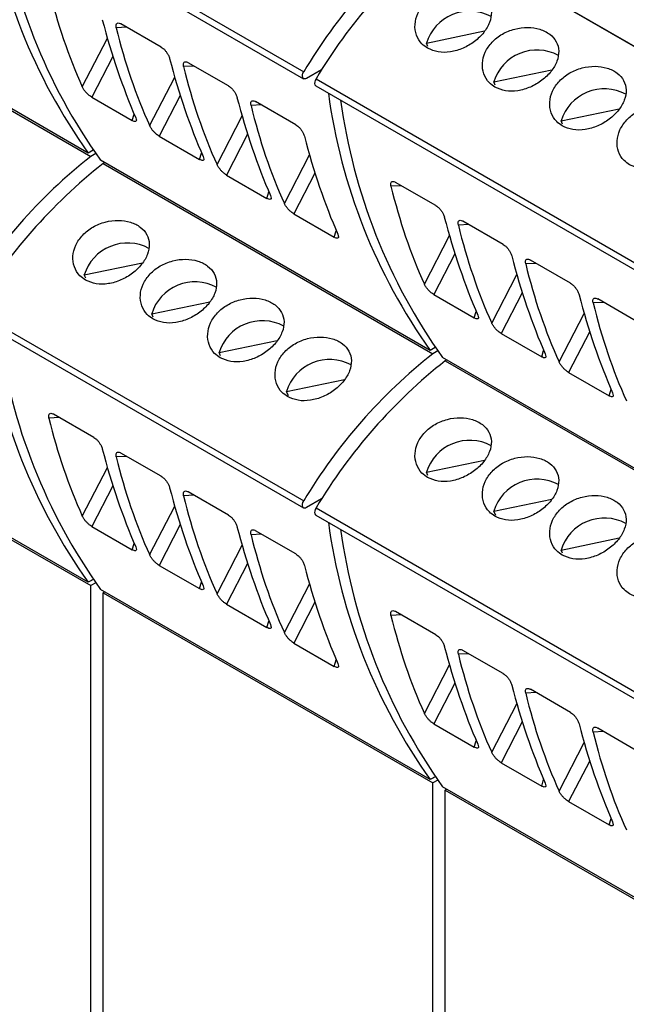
# Model space of a CAD drawing. Header units: millimetres. Extents: x 6 to 415, y 5 to 292.
# Tile 35 of 61: x 361.38 to 367.49, y 85.63 to 95.56. Entities that reach past the tile are written whole.
import ezdxf

# ---------------------------------------------------------------- set-up
doc = ezdxf.new("R2010")
doc.units = ezdxf.units.MM

msp = doc.modelspace()

# ---------------------------------------------------------------- linework, layer by layer
at = {"color": 7, "linetype": 'Continuous', "lineweight": 25}
for p, q in [((360.915, 96.9531), (364.2384, 95.0345)), ((360.9137, 96.8816), (364.2371, 94.9631)), ((365.6212, 96.413), (368.9446, 94.4944)), ((365.7061, 96.3665), (368.9446, 94.497)), ((362.0667, 94.2136), (358.7433, 96.1322)), ((358.7693, 96.0982), (362.0928, 94.1797)), ((362.802, 95.2824), (362.3961, 95.5167)), ((365.4743, 95.3226), (366.0607, 95.4448)), ((365.4893, 95.2897), (365.4743, 95.3226)), ((363.4808, 94.8906), (363.0749, 95.1249)), ((364.4182, 95.0533), (364.2671, 94.966)), ((366.1531, 94.9308), (366.7396, 95.0529)), ((364.3621, 94.9631), (367.6855, 93.0445)), ((366.1682, 94.8978), (366.1531, 94.9308)), ((364.3609, 94.8916), (367.6843, 92.9731)), ((362.103, 94.776), (362.5102, 94.5409)), ((364.1597, 94.4987), (363.7538, 94.733)), ((366.8319, 94.5389), (367.4184, 94.661)), ((366.847, 94.5059), (366.8319, 94.5389)), ((362.7819, 94.3841), (363.1891, 94.149)), ((362.1167, 94.2425), (362.0667, 94.2136)), ((362.0928, 94.2287), (362.0927, 94.2287)), ((362.1167, 94.2425), (362.0928, 94.2287)), ((362.0928, 94.2287), (362.0928, 94.2287)), ((362.1417, 94.2079), (362.0928, 94.1797)), ((365.5139, 92.2237), (362.1905, 94.1422)), ((362.2329, 94.1177), (362.2165, 94.1082)), ((362.2165, 94.1082), (365.5399, 92.1897)), ((363.4607, 93.9922), (363.8679, 93.7572)), ((365.5703, 93.6843), (365.1644, 93.9186)), ((364.1395, 93.6004), (364.5467, 93.3653)), ((366.2492, 93.2924), (365.8433, 93.5267)), ((366.928, 92.9006), (366.5221, 93.1349)), ((362.0271, 92.985), (362.6136, 93.1071)), ((362.0422, 92.952), (362.0271, 92.985)), ((365.5502, 92.786), (365.9574, 92.5509)), ((367.6068, 92.5087), (367.2009, 92.743)), ((362.7059, 92.5931), (363.2924, 92.7153)), ((360.9137, 92.554), (364.2371, 90.6354)), ((360.915, 92.6254), (364.2384, 90.7068)), ((362.721, 92.5601), (362.7059, 92.5931)), ((366.229, 92.3941), (366.6362, 92.1591)), ((363.3848, 92.2012), (363.9712, 92.3234)), ((365.5639, 92.2525), (365.5139, 92.2237)), ((365.5639, 92.2525), (365.5399, 92.2387)), ((365.5399, 92.2387), (365.5399, 92.2387)), ((365.5399, 92.2387), (365.5399, 92.2387)), ((363.3998, 92.1682), (363.3848, 92.2012)), ((365.5888, 92.2179), (365.5399, 92.1897)), ((368.961, 90.2337), (365.6376, 92.1522)), ((365.6801, 92.1277), (365.6636, 92.1182)), ((365.6636, 92.1182), (368.987, 90.1997)), ((366.9078, 92.0022), (367.315, 91.7672)), ((364.0636, 91.8093), (364.6501, 91.9315)), ((362.0667, 89.886), (358.7433, 91.8045)), ((358.7693, 91.7706), (362.0928, 89.852)), ((364.0834, 91.766), (364.0636, 91.8093)), ((362.1232, 91.3466), (361.7173, 91.5809)), ((362.802, 90.9548), (362.3961, 91.1891)), ((365.4743, 90.995), (366.0607, 91.1171)), ((365.4893, 90.962), (365.4743, 90.995)), ((363.4808, 90.5629), (363.0749, 90.7972)), ((364.4182, 90.7256), (364.2671, 90.6384)), ((366.1531, 90.6031), (366.7396, 90.7253)), ((364.3609, 90.564), (367.6843, 88.6454)), ((364.3621, 90.6354), (367.6855, 88.7168)), ((366.1729, 90.5598), (366.1531, 90.6031)), ((362.103, 90.4483), (362.5102, 90.2133)), ((364.1597, 90.171), (363.7538, 90.4053)), ((366.8319, 90.2112), (367.4184, 90.3334)), ((366.847, 90.1782), (366.8319, 90.2112)), ((362.7819, 90.0565), (363.1891, 89.8214)), ((362.1167, 89.9148), (362.0667, 89.886)), ((362.0928, 89.901), (362.0927, 89.901)), ((362.1167, 89.9148), (362.0928, 89.901)), ((362.0928, 89.901), (362.0928, 89.901)), ((362.1417, 89.8802), (362.0928, 89.852)), ((362.0928, 82.5521), (362.0928, 89.852)), ((365.5139, 87.896), (362.1905, 89.8145)), ((362.2329, 89.79), (362.2165, 89.7806)), ((362.2165, 89.7806), (365.5399, 87.862)), ((362.2165, 82.4807), (362.2165, 89.7806)), ((363.4607, 89.6646), (363.8679, 89.4295)), ((365.5703, 89.3566), (365.1644, 89.591)), ((364.1395, 89.2727), (364.5467, 89.0376)), ((366.2492, 88.9648), (365.8433, 89.1991)), ((366.928, 88.5729), (366.5221, 88.8072)), ((365.5502, 88.4583), (365.9574, 88.2233)), ((367.6068, 88.181), (367.2009, 88.4153)), ((366.229, 88.0665), (366.6362, 87.8314)), ((365.5639, 87.9248), (365.5139, 87.896)), ((365.5639, 87.9248), (365.5399, 87.911)), ((365.5399, 87.911), (365.5399, 87.911)), ((365.5399, 87.911), (365.5399, 87.911)), ((365.5888, 87.8902), (365.5399, 87.862)), ((365.5399, 80.5621), (365.5399, 87.862)), ((368.961, 85.906), (365.6376, 87.8246)), ((365.6801, 87.8001), (365.6636, 87.7906)), ((365.6636, 87.7906), (368.987, 85.872)), ((365.6636, 80.4907), (365.6636, 87.7906)), ((366.9078, 87.6746), (367.315, 87.4395))]:
    msp.add_line(p, q, dxfattribs=at)
at = {"color": 8, "linetype": 'Continuous', "lineweight": 25}
for p, q in [((362.4558, 95.4823), (362.3493, 95.4771)), ((362.0068, 94.8813), (362.2595, 95.3712)), ((362.3152, 95.1873), (362.103, 94.776)), ((363.1346, 95.0904), (363.0281, 95.0853)), ((362.6856, 94.4894), (362.9383, 94.9794)), ((362.994, 94.7954), (362.7819, 94.3841)), ((363.8135, 94.6985), (363.7069, 94.6934)), ((362.5102, 94.5409), (362.5303, 94.6058)), ((363.3645, 94.0975), (363.6171, 94.5875)), ((363.6728, 94.4035), (363.4607, 93.9922)), ((363.1891, 94.149), (363.2091, 94.214)), ((364.0433, 93.7057), (364.296, 94.1956)), ((364.3516, 94.0117), (364.1395, 93.6004)), ((365.2241, 93.8842), (365.1176, 93.879)), ((363.8679, 93.7572), (363.8879, 93.8221)), ((364.5467, 93.3653), (364.5667, 93.4302)), ((365.903, 93.4923), (365.7964, 93.4871)), ((365.454, 92.8913), (365.7066, 93.3812)), ((365.7623, 93.1973), (365.5502, 92.786)), ((366.5818, 93.1004), (366.4753, 93.0953)), ((366.1328, 92.4994), (366.3855, 92.9894)), ((366.4411, 92.8054), (366.229, 92.3941)), ((367.2606, 92.7085), (367.1541, 92.7034)), ((365.9574, 92.5509), (365.9774, 92.6158)), ((366.8116, 92.1075), (367.0643, 92.5975)), ((367.12, 92.4136), (366.9078, 92.0022)), ((366.6362, 92.1591), (366.6562, 92.224)), ((367.315, 91.7672), (367.3351, 91.8321)), ((361.777, 91.5465), (361.6705, 91.5413)), ((362.4558, 91.1546), (362.3493, 91.1495)), ((362.0068, 90.5536), (362.2595, 91.0436)), ((362.3152, 90.8596), (362.103, 90.4483)), ((363.1346, 90.7627), (363.0281, 90.7576)), ((362.6856, 90.1617), (362.9383, 90.6517)), ((362.994, 90.4678), (362.7819, 90.0565)), ((363.8135, 90.3709), (363.7069, 90.3657)), ((362.5102, 90.2133), (362.5303, 90.2782)), ((363.3645, 89.7699), (363.6171, 90.2598)), ((363.6728, 90.0759), (363.4607, 89.6646)), ((363.1891, 89.8214), (363.2091, 89.8863)), ((364.0433, 89.378), (364.296, 89.8679)), ((364.3516, 89.684), (364.1395, 89.2727)), ((365.2241, 89.5565), (365.1176, 89.5513)), ((363.8679, 89.4295), (363.8879, 89.4944)), ((365.903, 89.1646), (365.7964, 89.1595)), ((364.5467, 89.0376), (364.5667, 89.1025)), ((365.454, 88.5636), (365.7066, 89.0536)), ((365.7623, 88.8696), (365.5502, 88.4583)), ((366.5818, 88.7727), (366.4753, 88.7676)), ((366.1328, 88.1717), (366.3855, 88.6617)), ((366.4411, 88.4778), (366.229, 88.0665)), ((367.2606, 88.3809), (367.1541, 88.3757)), ((365.9574, 88.2233), (365.9774, 88.2882)), ((366.8116, 87.7799), (367.0643, 88.2698)), ((367.12, 88.0859), (366.9078, 87.6746)), ((366.6362, 87.8314), (366.6562, 87.8963)), ((367.315, 87.4395), (367.3351, 87.5044))]:
    msp.add_line(p, q, dxfattribs=at)
at = {"color": 7, "linetype": 'Continuous', "lineweight": 25, "flags": 128}
for points in [[(364.2671, 94.966), (364.2546, 94.961), (364.2432, 94.9608), (364.2339, 94.9654), (364.2276, 94.9744), (364.2248, 94.9871), (364.2258, 95.0022), (364.2304, 95.0185), (364.2384, 95.0345)], [(364.3621, 94.9631), (364.3542, 94.9471), (364.3495, 94.9308), (364.3485, 94.9156), (364.3513, 94.903), (364.3576, 94.8939), (364.3609, 94.8916)], [(364.2671, 90.6384), (364.2546, 90.6333), (364.2432, 90.6331), (364.2339, 90.6377), (364.2276, 90.6467), (364.2248, 90.6594), (364.2258, 90.6745), (364.2304, 90.6908), (364.2384, 90.7068)], [(364.3621, 90.6354), (364.3542, 90.6194), (364.3495, 90.6031), (364.3485, 90.588), (364.3513, 90.5753), (364.3576, 90.5663), (364.3609, 90.564)]]:
    msp.add_lwpolyline(points, dxfattribs=at)
at = {"color": 7, "linetype": 'Continuous', "lineweight": 25}
for centre, radius, start, end in [((366.7858, 97.5821), 5.798, 187.66357, 215.51912), ((366.9096, 97.5107), 5.798, 187.66357, 215.51912), ((368.9409, 92.2225), 5.4792, 128.93693, 149.1219), ((369.0647, 92.1511), 5.4792, 128.93693, 149.1219), ((365.9097, 95.1892), 0.4555, 61.70104, 162.96591), ((366.5886, 94.7973), 0.4555, 61.70101, 162.96597), ((370.233, 95.5921), 5.798, 187.66357, 215.51912), ((367.2674, 94.4055), 0.4555, 61.70108, 162.96591), ((370.3567, 95.5207), 5.798, 187.66357, 215.51912), ((365.4656, 89.9067), 5.4438, 128.28535, 149.16685), ((365.5893, 89.8352), 5.4438, 128.28535, 149.16685), ((362.4626, 92.8515), 0.4555, 61.70046, 162.96613), ((363.1414, 92.4597), 0.4555, 61.70046, 162.96611), ((366.7858, 93.2544), 5.798, 187.66355, 215.51912), ((363.8202, 92.0678), 0.4555, 61.70046, 162.96612), ((366.9096, 93.183), 5.798, 187.66355, 215.51912), ((368.9127, 87.9167), 5.4438, 128.28535, 149.16685), ((364.4991, 91.6759), 0.4555, 61.70046, 162.96615), ((369.0365, 87.8452), 5.4438, 128.28535, 149.16685), ((365.9097, 90.8615), 0.4555, 61.70042, 162.96615), ((366.5886, 90.4697), 0.4555, 61.7004, 162.96622), ((370.233, 91.2645), 5.798, 187.66355, 215.51912), ((367.2674, 90.0778), 0.4555, 61.70047, 162.96615), ((370.3567, 91.193), 5.798, 187.66355, 215.51912)]:
    msp.add_arc(centre, radius, start, end, dxfattribs=at)
for centre, major_axis, ratio, start_param, end_param in [((370.2887, 101.7925), (7.0513, 8.5462), 0.618069, 2.707894, 2.846792), ((368.6488, 102.7392), (4.1386, 10.2615), 0.518538, 2.531475, 2.670374), ((370.9675, 101.4006), (7.0513, 8.5462), 0.618069, 2.707894, 2.846792), ((369.3276, 102.3473), (4.1386, 10.2615), 0.518538, 2.531475, 2.670374), ((371.6463, 101.0087), (7.0513, 8.5462), 0.618069, 2.707894, 2.846792), ((370.0064, 101.9554), (4.1386, 10.2615), 0.518538, 2.531475, 2.670374), ((372.3251, 100.6169), (7.0513, 8.5462), 0.618069, 2.707894, 2.846792), ((370.6853, 101.5636), (4.1386, 10.2615), 0.518538, 2.531475, 2.670374), ((373.7358, 99.8025), (7.0513, 8.5462), 0.618069, 2.707894, 2.846792), ((372.0959, 100.7492), (4.1386, 10.2615), 0.518538, 2.531475, 2.670374), ((374.4146, 99.4106), (7.0513, 8.5462), 0.618069, 2.707894, 2.846792), ((372.7748, 100.3573), (4.1386, 10.2615), 0.518538, 2.531475, 2.670374), ((375.0935, 99.0187), (7.0513, 8.5462), 0.618069, 2.707894, 2.846792), ((373.4536, 99.9654), (4.1386, 10.2615), 0.518538, 2.531475, 2.670374), ((375.7723, 98.6269), (7.0513, 8.5462), 0.618069, 2.707894, 2.846792), ((370.2887, 97.4648), (7.0513, 8.5462), 0.618069, 2.707894, 2.846792), ((368.6488, 98.4115), (4.1386, 10.2615), 0.518538, 2.531475, 2.670374), ((370.9675, 97.073), (7.0513, 8.5462), 0.618069, 2.707894, 2.846792), ((369.3276, 98.0196), (4.1386, 10.2615), 0.518538, 2.531475, 2.670374), ((371.6463, 96.6811), (7.0513, 8.5462), 0.618069, 2.707894, 2.846792), ((370.0064, 97.6278), (4.1386, 10.2615), 0.518538, 2.531475, 2.670374), ((372.3251, 96.2892), (7.0513, 8.5462), 0.618069, 2.707894, 2.846792), ((370.6853, 97.2359), (4.1386, 10.2615), 0.518538, 2.531475, 2.670374), ((373.7358, 95.4748), (7.0513, 8.5462), 0.618069, 2.707894, 2.846792), ((372.0959, 96.4215), (4.1386, 10.2615), 0.518538, 2.531475, 2.670374), ((374.4146, 95.083), (7.0513, 8.5462), 0.618069, 2.707894, 2.846792), ((372.7748, 96.0296), (4.1386, 10.2615), 0.518538, 2.531475, 2.670374), ((375.0935, 94.6911), (7.0513, 8.5462), 0.618069, 2.707894, 2.846792), ((373.4536, 95.6378), (4.1386, 10.2615), 0.518538, 2.531475, 2.670374), ((375.7723, 94.2992), (7.0513, 8.5462), 0.618069, 2.707894, 2.846792)]:
    msp.add_ellipse(centre, major_axis=major_axis, ratio=ratio, start_param=start_param, end_param=end_param, dxfattribs=at)
for points, knots in [([(365.4866, 95.2709), (365.521, 95.2559), (365.5898, 95.226), (365.717, 95.2288), (365.8452, 95.2662), (365.9634, 95.3357), (366.0575, 95.4275), (366.1174, 95.531), (366.1364, 95.6355), (366.1114, 95.7313), (366.0442, 95.8086), (365.9425, 95.8594), (365.818, 95.8782), (365.6846, 95.8617), (365.5578, 95.8101), (365.4529, 95.7277), (365.3821, 95.6238), (365.3526, 95.5103), (365.3675, 95.4015), (365.4169, 95.3189), (365.4667, 95.2846), (365.4866, 95.2709)], [0, 0, 0, 0, 0.0534585, 0.1069087, 0.1605706, 0.2143723, 0.2679451, 0.32128, 0.3747336, 0.4284808, 0.4822405, 0.5357078, 0.5890352, 0.6425917, 0.6963905, 0.7500663, 0.8034501, 0.8568233, 0.910484, 0.9642865, 1, 1, 1, 1]), ([(362.3493, 95.4771), (362.3476, 95.4882), (362.3448, 95.5071), (362.3537, 95.5226), (362.3678, 95.5273), (362.3831, 95.5237), (362.3932, 95.5183), (362.3961, 95.5167)], [0, 0, 0, 0, 0.315919, 0.540949, 0.731052, 0.921933, 1, 1, 1, 1]), ([(366.1654, 94.879), (366.1998, 94.8641), (366.2687, 94.8341), (366.3958, 94.837), (366.5241, 94.8743), (366.6422, 94.9439), (366.7363, 95.0356), (366.7963, 95.1391), (366.8152, 95.2437), (366.7902, 95.3394), (366.7231, 95.4167), (366.6213, 95.4676), (366.4968, 95.4863), (366.3634, 95.4698), (366.2366, 95.4182), (366.1317, 95.3358), (366.0609, 95.2319), (366.0314, 95.1185), (366.0463, 95.0096), (366.0957, 94.927), (366.1455, 94.8927), (366.1654, 94.879)], [0, 0, 0, 0, 0.053459, 0.106909, 0.160571, 0.214372, 0.267945, 0.32128, 0.374734, 0.428481, 0.48224, 0.535708, 0.589035, 0.642592, 0.696391, 0.750066, 0.80345, 0.856823, 0.910484, 0.964286, 1, 1, 1, 1]), ([(362.802, 95.2824), (362.8088, 95.2779), (362.8223, 95.269), (362.8425, 95.2485), (362.8606, 95.2248), (362.8774, 95.196), (362.8835, 95.1774), (362.887, 95.1667)], [0, 0, 0, 0, 0.173674, 0.34718, 0.525563, 0.72965, 1, 1, 1, 1]), ([(363.0281, 95.0853), (363.0265, 95.0963), (363.0236, 95.1152), (363.0325, 95.1307), (363.0466, 95.1354), (363.0619, 95.1319), (363.072, 95.1264), (363.0749, 95.1249)], [0, 0, 0, 0, 0.315919, 0.540949, 0.731052, 0.921933, 1, 1, 1, 1]), ([(366.8442, 94.4871), (366.8786, 94.4722), (366.9475, 94.4423), (367.0747, 94.4451), (367.2029, 94.4825), (367.321, 94.552), (367.4152, 94.6438), (367.4751, 94.7472), (367.494, 94.8518), (367.469, 94.9475), (367.4019, 95.0248), (367.3002, 95.0757), (367.1756, 95.0944), (367.0422, 95.078), (366.9154, 95.0263), (366.8105, 94.944), (366.7397, 94.8401), (366.7102, 94.7266), (366.7251, 94.6178), (366.7745, 94.5351), (366.8243, 94.5008), (366.8442, 94.4871)], [0, 0, 0, 0, 0.053459, 0.106909, 0.160571, 0.214372, 0.267945, 0.32128, 0.374734, 0.428481, 0.482241, 0.535708, 0.589035, 0.642592, 0.696391, 0.750066, 0.80345, 0.856823, 0.910484, 0.964287, 1, 1, 1, 1]), ([(362.103, 94.776), (362.0962, 94.7804), (362.0825, 94.7891), (362.0609, 94.808), (362.0405, 94.8295), (362.0217, 94.8539), (362.0115, 94.8712), (362.0073, 94.8802), (362.0068, 94.8813)], [0, 0, 0, 0, 0.172407, 0.344632, 0.521824, 0.725213, 0.96817, 1, 1, 1, 1]), ([(363.4808, 94.8906), (363.4876, 94.8861), (363.5012, 94.8771), (363.5213, 94.8566), (363.5394, 94.8329), (363.5562, 94.8042), (363.5623, 94.7855), (363.5658, 94.7749)], [0, 0, 0, 0, 0.173673, 0.34718, 0.525563, 0.72965, 1, 1, 1, 1]), ([(363.7069, 94.6934), (363.7053, 94.7044), (363.7024, 94.7234), (363.7113, 94.7388), (363.7254, 94.7435), (363.7408, 94.74), (363.7508, 94.7346), (363.7538, 94.733)], [0, 0, 0, 0, 0.315918, 0.540949, 0.731053, 0.921935, 1, 1, 1, 1]), ([(367.523, 94.0953), (367.5575, 94.0803), (367.6263, 94.0504), (367.7535, 94.0532), (367.8817, 94.0906), (367.9998, 94.1601), (368.094, 94.2519), (368.1539, 94.3554), (368.1728, 94.4599), (368.1478, 94.5556), (368.0807, 94.633), (367.979, 94.6838), (367.8544, 94.7025), (367.721, 94.6861), (367.5942, 94.6344), (367.4893, 94.5521), (367.4185, 94.4482), (367.389, 94.3347), (367.404, 94.2259), (367.4534, 94.1433), (367.5032, 94.1089), (367.523, 94.0953)], [0, 0, 0, 0, 0.053458, 0.106909, 0.16057, 0.214372, 0.267945, 0.32128, 0.374734, 0.428481, 0.48224, 0.535708, 0.589035, 0.642592, 0.69639, 0.750066, 0.80345, 0.856823, 0.910484, 0.964286, 1, 1, 1, 1]), ([(362.5456, 94.5702), (362.549, 94.5607), (362.5546, 94.5444), (362.5494, 94.5321), (362.5377, 94.5294), (362.5233, 94.5338), (362.5132, 94.5393), (362.5102, 94.5409)], [0, 0, 0, 0, 0.314909, 0.540393, 0.729996, 0.920404, 1, 1, 1, 1]), ([(362.7819, 94.3841), (362.775, 94.3885), (362.7613, 94.3972), (362.7397, 94.4161), (362.7193, 94.4376), (362.7005, 94.462), (362.6903, 94.4793), (362.6861, 94.4884), (362.6856, 94.4894)], [0, 0, 0, 0, 0.1724067, 0.3446316, 0.5218243, 0.7252128, 0.9681705, 1, 1, 1, 1]), ([(364.1597, 94.4987), (364.1664, 94.4942), (364.18, 94.4852), (364.2001, 94.4648), (364.2182, 94.441), (364.235, 94.4123), (364.2411, 94.3936), (364.2446, 94.383)], [0, 0, 0, 0, 0.1736748, 0.3471803, 0.5255638, 0.7296504, 1, 1, 1, 1]), ([(363.2245, 94.1784), (363.2278, 94.1688), (363.2335, 94.1525), (363.2283, 94.1402), (363.2165, 94.1375), (363.2021, 94.1419), (363.192, 94.1474), (363.1891, 94.149)], [0, 0, 0, 0, 0.314909, 0.540393, 0.729997, 0.920404, 1, 1, 1, 1]), ([(363.4607, 93.9922), (363.4538, 93.9966), (363.4401, 94.0053), (363.4185, 94.0242), (363.3981, 94.0458), (363.3793, 94.0701), (363.3691, 94.0875), (363.365, 94.0965), (363.3645, 94.0975)], [0, 0, 0, 0, 0.172407, 0.344632, 0.521824, 0.725213, 0.96817, 1, 1, 1, 1]), ([(365.1176, 93.879), (365.116, 93.8901), (365.1131, 93.909), (365.122, 93.9245), (365.1361, 93.9292), (365.1514, 93.9256), (365.1615, 93.9202), (365.1644, 93.9186)], [0, 0, 0, 0, 0.315919, 0.540949, 0.731051, 0.921932, 1, 1, 1, 1]), ([(363.9033, 93.7865), (363.9066, 93.777), (363.9123, 93.7606), (363.9071, 93.7484), (363.8953, 93.7457), (363.8809, 93.75), (363.8709, 93.7555), (363.8679, 93.7572)], [0, 0, 0, 0, 0.314909, 0.540392, 0.729995, 0.920403, 1, 1, 1, 1]), ([(364.1395, 93.6004), (364.1327, 93.6047), (364.119, 93.6135), (364.0974, 93.6324), (364.0769, 93.6539), (364.0581, 93.6783), (364.0479, 93.6956), (364.0438, 93.7046), (364.0433, 93.7057)], [0, 0, 0, 0, 0.172408, 0.344632, 0.521825, 0.725213, 0.96817, 1, 1, 1, 1]), ([(365.5703, 93.6843), (365.5771, 93.6798), (365.5907, 93.6709), (365.6108, 93.6504), (365.6289, 93.6267), (365.6457, 93.5979), (365.6518, 93.5793), (365.6553, 93.5686)], [0, 0, 0, 0, 0.173673, 0.34718, 0.525562, 0.72965, 1, 1, 1, 1]), ([(362.0394, 92.9332), (362.0738, 92.9183), (362.1427, 92.8884), (362.2699, 92.8912), (362.3981, 92.9285), (362.5162, 92.9981), (362.6104, 93.0898), (362.6703, 93.1933), (362.6892, 93.2979), (362.6642, 93.3936), (362.5971, 93.4709), (362.4954, 93.5218), (362.3708, 93.5405), (362.2374, 93.524), (362.1106, 93.4724), (362.0057, 93.39), (361.9349, 93.2861), (361.9054, 93.1727), (361.9204, 93.0638), (361.9697, 92.9812), (362.0196, 92.9469), (362.0394, 92.9332)], [0, 0, 0, 0, 0.053458, 0.106909, 0.160571, 0.214372, 0.267945, 0.32128, 0.374734, 0.428481, 0.48224, 0.535708, 0.589035, 0.642592, 0.69639, 0.750066, 0.80345, 0.856823, 0.910484, 0.964286, 1, 1, 1, 1]), ([(365.7964, 93.4871), (365.7948, 93.4982), (365.7919, 93.5171), (365.8008, 93.5326), (365.8149, 93.5373), (365.8303, 93.5337), (365.8403, 93.5283), (365.8433, 93.5267)], [0, 0, 0, 0, 0.315918, 0.540947, 0.731051, 0.921932, 1, 1, 1, 1]), ([(364.5821, 93.3946), (364.5854, 93.3851), (364.5911, 93.3687), (364.5859, 93.3565), (364.5742, 93.3538), (364.5598, 93.3581), (364.5497, 93.3637), (364.5467, 93.3653)], [0, 0, 0, 0, 0.314909, 0.540394, 0.729996, 0.920405, 1, 1, 1, 1]), ([(366.2492, 93.2924), (366.2559, 93.288), (366.2695, 93.279), (366.2896, 93.2585), (366.3077, 93.2348), (366.3245, 93.206), (366.3306, 93.1874), (366.3341, 93.1767)], [0, 0, 0, 0, 0.1736745, 0.3471837, 0.5255653, 0.7296505, 1, 1, 1, 1]), ([(362.7183, 92.5413), (362.7527, 92.5264), (362.8215, 92.4965), (362.9487, 92.4993), (363.0769, 92.5367), (363.1951, 92.6062), (363.2892, 92.698), (363.3491, 92.8014), (363.368, 92.906), (363.343, 93.0017), (363.2759, 93.0791), (363.1742, 93.1299), (363.0496, 93.1486), (362.9163, 93.1322), (362.7895, 93.0805), (362.6845, 92.9982), (362.6137, 92.8943), (362.5842, 92.7808), (362.5992, 92.672), (362.6486, 92.5894), (362.6984, 92.555), (362.7183, 92.5413)], [0, 0, 0, 0, 0.053458, 0.106909, 0.160571, 0.214372, 0.267945, 0.32128, 0.374734, 0.428481, 0.48224, 0.535708, 0.589035, 0.642592, 0.69639, 0.750066, 0.80345, 0.856823, 0.910484, 0.964286, 1, 1, 1, 1]), ([(366.4753, 93.0953), (366.4736, 93.1063), (366.4707, 93.1253), (366.4796, 93.1407), (366.4937, 93.1454), (366.5091, 93.1419), (366.5192, 93.1364), (366.5221, 93.1349)], [0, 0, 0, 0, 0.315919, 0.540951, 0.731055, 0.921932, 1, 1, 1, 1]), ([(365.5502, 92.786), (365.5433, 92.7904), (365.5296, 92.7991), (365.508, 92.818), (365.4876, 92.8395), (365.4688, 92.8639), (365.4586, 92.8812), (365.4545, 92.8902), (365.454, 92.8913)], [0, 0, 0, 0, 0.172406, 0.344631, 0.521824, 0.725212, 0.96817, 1, 1, 1, 1]), ([(366.928, 92.9006), (366.9348, 92.8961), (366.9483, 92.8871), (366.9685, 92.8666), (366.9866, 92.8429), (367.0033, 92.8142), (367.0094, 92.7955), (367.0129, 92.7849)], [0, 0, 0, 0, 0.17367, 0.34718, 0.525562, 0.72965, 1, 1, 1, 1]), ([(363.3971, 92.1495), (363.4315, 92.1345), (363.5003, 92.1046), (363.6275, 92.1074), (363.7557, 92.1448), (363.8739, 92.2143), (363.968, 92.3061), (364.0279, 92.4096), (364.0469, 92.5141), (364.0219, 92.6098), (363.9547, 92.6872), (363.853, 92.738), (363.7285, 92.7567), (363.5951, 92.7403), (363.4683, 92.6886), (363.3634, 92.6063), (363.2926, 92.5024), (363.2631, 92.3889), (363.278, 92.2801), (363.3274, 92.1975), (363.3772, 92.1632), (363.3971, 92.1495)], [0, 0, 0, 0, 0.053458, 0.106909, 0.160571, 0.214372, 0.267945, 0.32128, 0.374734, 0.428481, 0.48224, 0.535708, 0.589035, 0.642592, 0.69639, 0.750066, 0.80345, 0.856823, 0.910484, 0.964286, 1, 1, 1, 1]), ([(367.1541, 92.7034), (367.1524, 92.7144), (367.1496, 92.7334), (367.1585, 92.7488), (367.1725, 92.7535), (367.1879, 92.75), (367.198, 92.7446), (367.2009, 92.743)], [0, 0, 0, 0, 0.315919, 0.540951, 0.731055, 0.921937, 1, 1, 1, 1]), ([(365.9928, 92.5802), (365.9961, 92.5707), (366.0018, 92.5544), (365.9966, 92.5421), (365.9848, 92.5394), (365.9704, 92.5438), (365.9604, 92.5493), (365.9574, 92.5509)], [0, 0, 0, 0, 0.3149086, 0.5403924, 0.7299967, 0.9204053, 1, 1, 1, 1]), ([(366.229, 92.3941), (366.2222, 92.3985), (366.2085, 92.4072), (366.1869, 92.4261), (366.1664, 92.4476), (366.1476, 92.472), (366.1374, 92.4893), (366.1333, 92.4984), (366.1328, 92.4994)], [0, 0, 0, 0, 0.172405, 0.344632, 0.521824, 0.725214, 0.96817, 1, 1, 1, 1]), ([(364.0759, 91.7576), (364.1103, 91.7426), (364.1792, 91.7127), (364.3063, 91.7155), (364.4346, 91.7529), (364.5527, 91.8224), (364.6468, 91.9142), (364.7068, 92.0177), (364.7257, 92.1222), (364.7007, 92.218), (364.6336, 92.2953), (364.5318, 92.3461), (364.4073, 92.3649), (364.2739, 92.3484), (364.1471, 92.2968), (364.0422, 92.2144), (363.9714, 92.1105), (363.9419, 91.997), (363.9568, 91.8882), (364.0062, 91.8056), (364.056, 91.7713), (364.0759, 91.7576)], [0, 0, 0, 0, 0.053458, 0.106909, 0.160571, 0.214372, 0.267945, 0.32128, 0.374734, 0.42848, 0.48224, 0.535708, 0.589035, 0.642592, 0.69639, 0.750066, 0.80345, 0.856823, 0.910484, 0.964286, 1, 1, 1, 1]), ([(366.6716, 92.1884), (366.6749, 92.1788), (366.6806, 92.1625), (366.6754, 92.1502), (366.6637, 92.1475), (366.6493, 92.1519), (366.6392, 92.1574), (366.6362, 92.1591)], [0, 0, 0, 0, 0.314909, 0.540394, 0.729997, 0.920408, 1, 1, 1, 1]), ([(366.9078, 92.0022), (366.901, 92.0066), (366.8873, 92.0153), (366.8657, 92.0342), (366.8452, 92.0558), (366.8264, 92.0801), (366.8163, 92.0975), (366.8121, 92.1065), (366.8116, 92.1075)], [0, 0, 0, 0, 0.172406, 0.344632, 0.521825, 0.725213, 0.96817, 1, 1, 1, 1]), ([(367.3504, 91.7965), (367.3537, 91.787), (367.3594, 91.7706), (367.3542, 91.7584), (367.3425, 91.7557), (367.3281, 91.76), (367.318, 91.7655), (367.315, 91.7672)], [0, 0, 0, 0, 0.314909, 0.540394, 0.729997, 0.920403, 1, 1, 1, 1]), ([(361.6705, 91.5413), (361.6688, 91.5524), (361.666, 91.5713), (361.6748, 91.5868), (361.6889, 91.5915), (361.7043, 91.5879), (361.7144, 91.5825), (361.7173, 91.5809)], [0, 0, 0, 0, 0.315918, 0.540947, 0.731056, 0.921933, 1, 1, 1, 1]), ([(365.4866, 90.9432), (365.521, 90.9283), (365.5898, 90.8984), (365.717, 90.9012), (365.8452, 90.9385), (365.9634, 91.0081), (366.0575, 91.0999), (366.1174, 91.2033), (366.1364, 91.3079), (366.1114, 91.4036), (366.0442, 91.4809), (365.9425, 91.5318), (365.818, 91.5505), (365.6846, 91.534), (365.5578, 91.4824), (365.4529, 91.4), (365.3821, 91.2961), (365.3526, 91.1827), (365.3675, 91.0738), (365.4169, 90.9912), (365.4667, 90.9569), (365.4866, 90.9432)], [0, 0, 0, 0, 0.0534585, 0.1069088, 0.1605707, 0.2143724, 0.2679452, 0.32128, 0.3747337, 0.4284806, 0.4822405, 0.5357078, 0.5890352, 0.6425917, 0.6963903, 0.7500663, 0.8034499, 0.8568234, 0.9104838, 0.9642865, 1, 1, 1, 1]), ([(362.1232, 91.3466), (362.13, 91.3422), (362.1435, 91.3332), (362.1637, 91.3127), (362.1818, 91.289), (362.1985, 91.2602), (362.2047, 91.2416), (362.2081, 91.231)], [0, 0, 0, 0, 0.1736739, 0.3471756, 0.5255646, 0.729651, 1, 1, 1, 1]), ([(362.3493, 91.1495), (362.3476, 91.1605), (362.3448, 91.1795), (362.3537, 91.1949), (362.3678, 91.1996), (362.3831, 91.1961), (362.3932, 91.1906), (362.3961, 91.1891)], [0, 0, 0, 0, 0.315918, 0.540947, 0.731056, 0.921934, 1, 1, 1, 1]), ([(366.1654, 90.5513), (366.1998, 90.5364), (366.2687, 90.5065), (366.3958, 90.5093), (366.5241, 90.5467), (366.6422, 90.6162), (366.7363, 90.708), (366.7963, 90.8114), (366.8152, 90.916), (366.7902, 91.0117), (366.7231, 91.0891), (366.6213, 91.1399), (366.4968, 91.1586), (366.3634, 91.1422), (366.2366, 91.0905), (366.1317, 91.0082), (366.0609, 90.9043), (366.0314, 90.7908), (366.0463, 90.682), (366.0957, 90.5994), (366.1455, 90.565), (366.1654, 90.5513)], [0, 0, 0, 0, 0.053459, 0.106909, 0.160571, 0.214372, 0.267945, 0.32128, 0.374734, 0.428481, 0.48224, 0.535708, 0.589035, 0.642592, 0.69639, 0.750066, 0.80345, 0.856823, 0.910484, 0.964286, 1, 1, 1, 1]), ([(362.802, 90.9548), (362.8088, 90.9503), (362.8223, 90.9413), (362.8425, 90.9208), (362.8606, 90.8971), (362.8774, 90.8684), (362.8835, 90.8497), (362.887, 90.8391)], [0, 0, 0, 0, 0.173673, 0.347175, 0.525564, 0.729651, 1, 1, 1, 1]), ([(363.0281, 90.7576), (363.0265, 90.7686), (363.0236, 90.7876), (363.0325, 90.803), (363.0466, 90.8077), (363.0619, 90.8042), (363.072, 90.7988), (363.0749, 90.7972)], [0, 0, 0, 0, 0.315918, 0.540947, 0.731056, 0.921934, 1, 1, 1, 1]), ([(366.8442, 90.1595), (366.8786, 90.1445), (366.9475, 90.1146), (367.0747, 90.1174), (367.2029, 90.1548), (367.321, 90.2243), (367.4152, 90.3161), (367.4751, 90.4196), (367.494, 90.5241), (367.469, 90.6198), (367.4019, 90.6972), (367.3002, 90.748), (367.1756, 90.7667), (367.0422, 90.7503), (366.9154, 90.6987), (366.8105, 90.6163), (366.7397, 90.5124), (366.7102, 90.3989), (366.7251, 90.2901), (366.7745, 90.2075), (366.8243, 90.1732), (366.8442, 90.1595)], [0, 0, 0, 0, 0.053459, 0.106909, 0.160571, 0.214372, 0.267945, 0.32128, 0.374734, 0.428481, 0.482241, 0.535708, 0.589035, 0.642592, 0.69639, 0.750066, 0.80345, 0.856823, 0.910484, 0.964287, 1, 1, 1, 1]), ([(362.103, 90.4483), (362.0962, 90.4527), (362.0825, 90.4614), (362.0609, 90.4803), (362.0405, 90.5018), (362.0217, 90.5262), (362.0115, 90.5436), (362.0073, 90.5526), (362.0068, 90.5536)], [0, 0, 0, 0, 0.172404, 0.344628, 0.521826, 0.725206, 0.968162, 1, 1, 1, 1]), ([(363.4808, 90.5629), (363.4876, 90.5584), (363.5012, 90.5495), (363.5213, 90.529), (363.5394, 90.5052), (363.5562, 90.4765), (363.5623, 90.4578), (363.5658, 90.4472)], [0, 0, 0, 0, 0.173672, 0.347175, 0.525564, 0.729651, 1, 1, 1, 1]), ([(363.7069, 90.3657), (363.7053, 90.3768), (363.7024, 90.3957), (363.7113, 90.4112), (363.7254, 90.4159), (363.7408, 90.4123), (363.7508, 90.4069), (363.7538, 90.4053)], [0, 0, 0, 0, 0.315918, 0.540947, 0.731057, 0.921935, 1, 1, 1, 1]), ([(367.523, 89.7676), (367.5575, 89.7526), (367.6263, 89.7227), (367.7535, 89.7256), (367.8817, 89.7629), (367.9998, 89.8324), (368.094, 89.9242), (368.1539, 90.0277), (368.1728, 90.1323), (368.1478, 90.228), (368.0807, 90.3053), (367.979, 90.3561), (367.8544, 90.3749), (367.721, 90.3584), (367.5942, 90.3068), (367.4893, 90.2244), (367.4185, 90.1205), (367.389, 90.007), (367.404, 89.8982), (367.4534, 89.8156), (367.5032, 89.7813), (367.523, 89.7676)], [0, 0, 0, 0, 0.053458, 0.106909, 0.16057, 0.214372, 0.267945, 0.32128, 0.374734, 0.428481, 0.48224, 0.535708, 0.589035, 0.642592, 0.69639, 0.750066, 0.80345, 0.856823, 0.910484, 0.964286, 1, 1, 1, 1]), ([(362.5456, 90.2426), (362.549, 90.233), (362.5546, 90.2167), (362.5494, 90.2045), (362.5377, 90.2017), (362.5233, 90.2061), (362.5132, 90.2116), (362.5102, 90.2133)], [0, 0, 0, 0, 0.314915, 0.540397, 0.729999, 0.920405, 1, 1, 1, 1]), ([(362.7819, 90.0565), (362.775, 90.0608), (362.7613, 90.0695), (362.7397, 90.0884), (362.7193, 90.11), (362.7005, 90.1343), (362.6903, 90.1517), (362.6861, 90.1607), (362.6856, 90.1617)], [0, 0, 0, 0, 0.1724043, 0.3446282, 0.5218261, 0.7252059, 0.9681621, 1, 1, 1, 1]), ([(364.1597, 90.171), (364.1664, 90.1665), (364.18, 90.1576), (364.2001, 90.1371), (364.2182, 90.1134), (364.235, 90.0846), (364.2411, 90.066), (364.2446, 90.0553)], [0, 0, 0, 0, 0.173674, 0.347175, 0.525565, 0.729651, 1, 1, 1, 1]), ([(363.2245, 89.8507), (363.2278, 89.8412), (363.2335, 89.8248), (363.2283, 89.8126), (363.2165, 89.8099), (363.2021, 89.8142), (363.192, 89.8198), (363.1891, 89.8214)], [0, 0, 0, 0, 0.314915, 0.540397, 0.729999, 0.920405, 1, 1, 1, 1]), ([(363.4607, 89.6646), (363.4538, 89.6689), (363.4401, 89.6777), (363.4185, 89.6966), (363.3981, 89.7181), (363.3793, 89.7425), (363.3691, 89.7598), (363.365, 89.7688), (363.3645, 89.7699)], [0, 0, 0, 0, 0.1724043, 0.3446281, 0.521826, 0.7252057, 0.9681621, 1, 1, 1, 1]), ([(365.1176, 89.5513), (365.116, 89.5624), (365.1131, 89.5813), (365.122, 89.5968), (365.1361, 89.6015), (365.1514, 89.598), (365.1615, 89.5925), (365.1644, 89.591)], [0, 0, 0, 0, 0.3159177, 0.5409474, 0.7310551, 0.9219325, 1, 1, 1, 1]), ([(363.9033, 89.4588), (363.9066, 89.4493), (363.9123, 89.433), (363.9071, 89.4207), (363.8953, 89.418), (363.8809, 89.4224), (363.8709, 89.4279), (363.8679, 89.4295)], [0, 0, 0, 0, 0.314915, 0.540397, 0.729997, 0.920404, 1, 1, 1, 1]), ([(364.1395, 89.2727), (364.1327, 89.2771), (364.119, 89.2858), (364.0974, 89.3047), (364.0769, 89.3262), (364.0581, 89.3506), (364.0479, 89.3679), (364.0438, 89.3769), (364.0433, 89.378)], [0, 0, 0, 0, 0.172405, 0.344629, 0.521827, 0.725206, 0.968162, 1, 1, 1, 1]), ([(365.5703, 89.3566), (365.5771, 89.3522), (365.5907, 89.3432), (365.6108, 89.3227), (365.6289, 89.299), (365.6457, 89.2703), (365.6518, 89.2516), (365.6553, 89.241)], [0, 0, 0, 0, 0.173672, 0.347175, 0.525563, 0.729651, 1, 1, 1, 1]), ([(365.7964, 89.1595), (365.7948, 89.1705), (365.7919, 89.1895), (365.8008, 89.2049), (365.8149, 89.2096), (365.8303, 89.2061), (365.8403, 89.2007), (365.8433, 89.1991)], [0, 0, 0, 0, 0.315917, 0.540946, 0.731055, 0.921933, 1, 1, 1, 1]), ([(364.5821, 89.0669), (364.5854, 89.0574), (364.5911, 89.0411), (364.5859, 89.0288), (364.5742, 89.0261), (364.5598, 89.0305), (364.5497, 89.036), (364.5467, 89.0376)], [0, 0, 0, 0, 0.3149154, 0.5403978, 0.7299991, 0.9204065, 1, 1, 1, 1]), ([(366.2492, 88.9648), (366.2559, 88.9603), (366.2695, 88.9513), (366.2896, 88.9308), (366.3077, 88.9071), (366.3245, 88.8784), (366.3306, 88.8597), (366.3341, 88.8491)], [0, 0, 0, 0, 0.173674, 0.347179, 0.525566, 0.729651, 1, 1, 1, 1]), ([(366.4753, 88.7676), (366.4736, 88.7787), (366.4707, 88.7976), (366.4796, 88.813), (366.4937, 88.8177), (366.5091, 88.8142), (366.5192, 88.8088), (366.5221, 88.8072)], [0, 0, 0, 0, 0.315918, 0.540949, 0.731059, 0.921932, 1, 1, 1, 1]), ([(365.5502, 88.4583), (365.5433, 88.4627), (365.5296, 88.4714), (365.508, 88.4903), (365.4876, 88.5118), (365.4688, 88.5362), (365.4586, 88.5536), (365.4545, 88.5626), (365.454, 88.5636)], [0, 0, 0, 0, 0.172403, 0.344627, 0.521825, 0.725205, 0.968162, 1, 1, 1, 1]), ([(366.928, 88.5729), (366.9348, 88.5684), (366.9483, 88.5595), (366.9685, 88.539), (366.9866, 88.5152), (367.0033, 88.4865), (367.0094, 88.4678), (367.0129, 88.4572)], [0, 0, 0, 0, 0.17367, 0.347175, 0.525563, 0.729651, 1, 1, 1, 1]), ([(367.1541, 88.3757), (367.1524, 88.3868), (367.1496, 88.4057), (367.1585, 88.4212), (367.1725, 88.4259), (367.1879, 88.4223), (367.198, 88.4169), (367.2009, 88.4153)], [0, 0, 0, 0, 0.315918, 0.540949, 0.731059, 0.921937, 1, 1, 1, 1]), ([(365.9928, 88.2526), (365.9961, 88.2431), (366.0018, 88.2267), (365.9966, 88.2145), (365.9848, 88.2118), (365.9704, 88.2161), (365.9604, 88.2216), (365.9574, 88.2233)], [0, 0, 0, 0, 0.3149146, 0.5403966, 0.7299994, 0.9204066, 1, 1, 1, 1]), ([(366.229, 88.0665), (366.2222, 88.0708), (366.2085, 88.0796), (366.1869, 88.0985), (366.1664, 88.12), (366.1476, 88.1443), (366.1374, 88.1617), (366.1333, 88.1707), (366.1328, 88.1717)], [0, 0, 0, 0, 0.172403, 0.344629, 0.521826, 0.725207, 0.968162, 1, 1, 1, 1]), ([(366.6716, 87.8607), (366.6749, 87.8512), (366.6806, 87.8348), (366.6754, 87.8226), (366.6637, 87.8199), (366.6493, 87.8242), (366.6392, 87.8298), (366.6362, 87.8314)], [0, 0, 0, 0, 0.314914, 0.540398, 0.729999, 0.920409, 1, 1, 1, 1]), ([(366.9078, 87.6746), (366.901, 87.6789), (366.8873, 87.6877), (366.8657, 87.7066), (366.8452, 87.7281), (366.8264, 87.7525), (366.8163, 87.7698), (366.8121, 87.7788), (366.8116, 87.7799)], [0, 0, 0, 0, 0.172403, 0.344629, 0.521827, 0.725206, 0.968162, 1, 1, 1, 1]), ([(367.3504, 87.4688), (367.3537, 87.4593), (367.3594, 87.443), (367.3542, 87.4307), (367.3425, 87.428), (367.3281, 87.4324), (367.318, 87.4379), (367.315, 87.4395)], [0, 0, 0, 0, 0.314915, 0.5403982, 0.7299993, 0.9204043, 1, 1, 1, 1])]:
    msp.add_open_spline(points, degree=3, knots=knots, dxfattribs=at)

doc.saveas('drawing.dxf')
